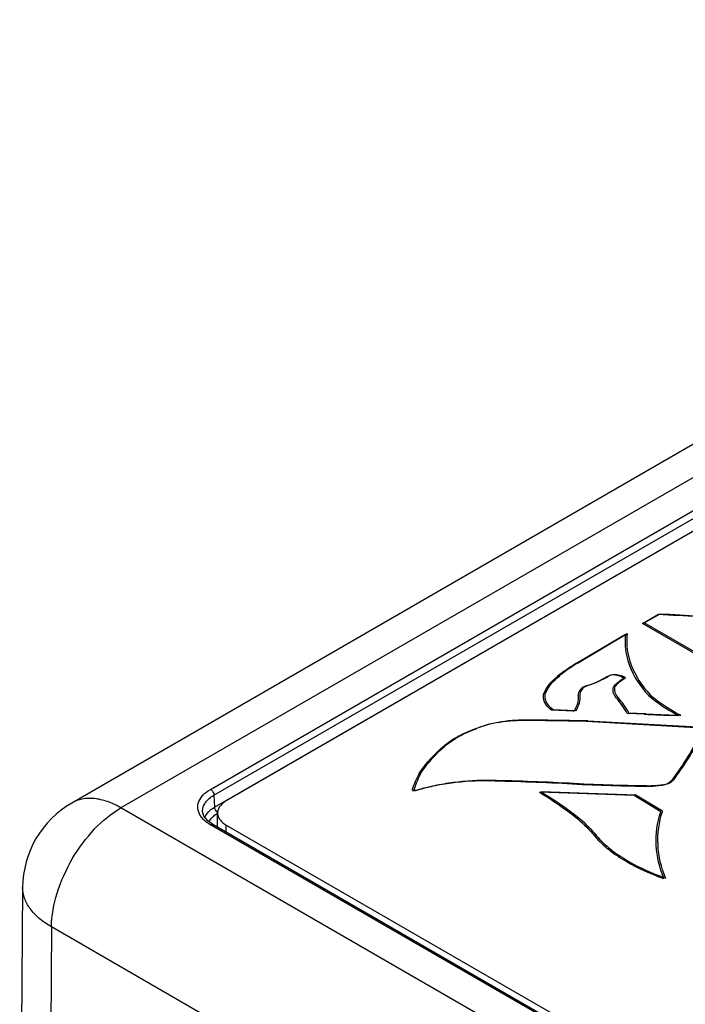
# Model space of a CAD drawing. Header units: inches. Extents: x 0 to 34, y 0 to 22.
# Tile 7 of 68: x 4 to 4.7, y 14.7 to 15.7. Entities that reach past the tile are written whole.
import ezdxf

# ---------------------------------------------------------------- set-up
doc = ezdxf.new("R2010")
doc.units = ezdxf.units.IN
doc.header["$LTSCALE"] = 1.87
doc.header["$MEASUREMENT"] = 0
doc.layers.get('0').update_dxf_attribs({"linetype": 'CONTINUOUS'})
doc.layers.add('02___PRT_ALL_AXES', color=7, linetype='CONTINUOUS')
doc.layers.add('DATUMCURVES', color=7, linetype='CONTINUOUS')

msp = doc.modelspace()

# ---------------------------------------------------------------- linework, layer by layer
at = {"color": 7, "linetype": 'CONTINUOUS'}
for p, q in [((5.4227, 15.6746), (4.0424, 14.8776)), ((5.4727, 15.6696), (4.0924, 14.8727)), ((4.1836, 14.8915), (5.3892, 15.5876)), ((4.1871, 14.8856), (5.3927, 15.5817)), ((4.1878, 14.8734), (5.3927, 15.569)), ((4.1871, 14.8856), (4.1878, 14.8734)), ((4.7275, 14.506), (4.0924, 14.8727)), ((4.1756, 14.8688), (4.1756, 14.8689)), ((4.1794, 14.866), (4.1816, 14.8686)), ((4.1777, 14.8631), (4.1794, 14.866)), ((4.6358, 14.5943), (4.1836, 14.8554)), ((4.6383, 14.5945), (4.1861, 14.8556)), ((3.9924, 14.7918), (3.9894, 14.3843)), ((4.0217, 14.7516), (4.0187, 14.3437)), ((4.6568, 14.385), (4.0217, 14.7516))]:
    msp.add_line(p, q, dxfattribs=at)
msp.add_lwpolyline([(4.1861, 14.8556), (4.1808, 14.8594), (4.1769, 14.8643), (4.1756, 14.8689)], dxfattribs=at)
for centre, radius, start, end in [((4.0924, 14.791), 0.1, 120.0032, 179.5716), ((4.1948, 14.8528), 0.0137, 155.1483, 156.217)]:
    msp.add_arc(centre, radius, start, end, dxfattribs=at)
for points, knots in [([(4.1731, 14.865), (4.1719, 14.8671), (4.1701, 14.8719), (4.1713, 14.8796), (4.1762, 14.8865), (4.1809, 14.89), (4.1836, 14.8915)], [0, 0, 0, 0, 0.23168, 0.456616, 0.706771, 1, 1, 1, 1]), ([(4.1836, 14.8915), (4.1846, 14.8909), (4.1862, 14.8891), (4.1871, 14.8868), (4.1871, 14.8856)], [0, 0, 0, 0, 0.497775, 1, 1, 1, 1]), ([(4.0924, 14.8727), (4.0881, 14.8752), (4.0793, 14.8794), (4.0659, 14.8826), (4.0533, 14.8823), (4.0457, 14.8795), (4.0424, 14.8776)], [0, 0, 0, 0, 0.289803, 0.549056, 0.782232, 1, 1, 1, 1]), ([(4.1756, 14.8689), (4.1755, 14.8704), (4.1759, 14.8737), (4.1792, 14.8801), (4.1837, 14.8837), (4.1871, 14.8856)], [0, 0, 0, 0, 0.219033, 0.452059, 1, 1, 1, 1]), ([(4.0217, 14.7516), (4.0219, 14.7632), (4.0265, 14.7874), (4.0417, 14.8213), (4.0637, 14.8512), (4.0825, 14.867), (4.0924, 14.8727)], [0, 0, 0, 0, 0.238296, 0.501086, 0.763287, 1, 1, 1, 1]), ([(4.1816, 14.8686), (4.182, 14.8691), (4.1839, 14.8709), (4.1861, 14.8724), (4.1878, 14.8734)], [0, 0, 0, 0, 0.236977, 1, 1, 1, 1]), ([(4.1858, 14.8634), (4.1862, 14.8637), (4.1877, 14.8651), (4.1893, 14.8663), (4.1907, 14.8671)], [0, 0, 0, 0, 0.238124, 1, 1, 1, 1]), ([(4.1909, 14.8678), (4.1896, 14.8687), (4.1883, 14.8707), (4.1879, 14.8729), (4.1878, 14.8734)], [0, 0, 0, 0, 0.761785, 1, 1, 1, 1]), ([(4.1836, 14.8554), (4.1825, 14.856), (4.1785, 14.8586), (4.1749, 14.8621), (4.1731, 14.865)], [0, 0, 0, 0, 0.274984, 1, 1, 1, 1]), ([(4.1824, 14.8586), (4.1826, 14.859), (4.1835, 14.8607), (4.1848, 14.8623), (4.1858, 14.8634)], [0, 0, 0, 0, 0.237556, 1, 1, 1, 1]), ([(4.1836, 14.8554), (4.1838, 14.8555), (4.1846, 14.8559), (4.1856, 14.8559), (4.1861, 14.8556)], [0, 0, 0, 0, 0.293981, 1, 1, 1, 1]), ([(4.0217, 14.7516), (4.0173, 14.7541), (4.0094, 14.7595), (3.9998, 14.7694), (3.9938, 14.7802), (3.9924, 14.7881), (3.9924, 14.7918)], [0, 0, 0, 0, 0.292377, 0.552363, 0.78448, 1, 1, 1, 1])]:
    msp.add_open_spline(points, degree=3, knots=knots, dxfattribs=at)
at = {"layer": '02___PRT_ALL_AXES', "color": 7, "linetype": 'CONTINUOUS'}
for p, q in [((5.3964, 15.5707), (4.1995, 14.8797)), ((4.1908, 14.8529), (4.1908, 14.8674)), ((4.1995, 14.8479), (4.1995, 14.8552)), ((4.1995, 14.8552), (4.6436, 14.5988))]:
    msp.add_line(p, q, dxfattribs=at)
for points, knots in [([(4.1995, 14.8797), (4.1982, 14.8789), (4.1964, 14.8776), (4.1943, 14.8756), (4.193, 14.8741), (4.192, 14.8725), (4.1913, 14.8708), (4.1909, 14.8691), (4.1908, 14.868), (4.1908, 14.8674)], [0, 0, 0, 0, 0.288622, 0.422196, 0.548479, 0.667987, 0.781966, 0.892018, 1, 1, 1, 1]), ([(4.1908, 14.8674), (4.1908, 14.8668), (4.1909, 14.8657), (4.1913, 14.864), (4.192, 14.8623), (4.193, 14.8607), (4.1943, 14.8592), (4.1964, 14.8572), (4.1982, 14.8559), (4.1995, 14.8552)], [0, 0, 0, 0, 0.107982, 0.218034, 0.332013, 0.451521, 0.577804, 0.711378, 1, 1, 1, 1])]:
    msp.add_open_spline(points, degree=3, knots=knots, dxfattribs=at)
at = {"layer": 'DATUMCURVES', "color": 40, "linetype": 'CONTINUOUS'}
for p, q in [((4.6231, 15.0604), (4.6393, 15.0698)), ((4.6248, 15.0608), (4.641, 15.0702)), ((4.6972, 15.0176), (4.6231, 15.0604)), ((4.699, 15.018), (4.6248, 15.0608)), ((4.5554, 15.0194), (4.6058, 15.0495)), ((4.5572, 15.0199), (4.6075, 15.0499)), ((4.5552, 15.0194), (4.5554, 15.0194)), ((4.557, 15.0199), (4.5572, 15.0199)), ((4.5371, 15.0065), (4.5368, 15.0065)), ((4.5389, 15.0069), (4.5386, 15.007)), ((4.5925, 15.008), (4.5925, 15.008)), ((4.5943, 15.0084), (4.5942, 15.0085)), ((4.5663, 14.9968), (4.5662, 14.9968)), ((4.568, 14.9972), (4.5679, 14.9973)), ((4.5755, 15), (4.5754, 15)), ((4.5858, 15.0053), (4.5755, 15)), ((4.5772, 15.0004), (4.5771, 15.0005)), ((4.5875, 15.0057), (4.5772, 15.0004)), ((4.5857, 15.0054), (4.5858, 15.0053)), ((4.5875, 15.0058), (4.5875, 15.0057)), ((4.6042, 15.0045), (4.6033, 15.0051)), ((4.6039, 15.0044), (4.6041, 15.0045)), ((4.6041, 15.0045), (4.6042, 15.0045)), ((4.606, 15.0049), (4.605, 15.0055)), ((4.6056, 15.0049), (4.6058, 15.005)), ((4.6058, 15.005), (4.606, 15.0049)), ((4.5228, 14.9894), (4.5232, 14.9894)), ((4.5245, 14.9899), (4.5249, 14.9898)), ((4.5575, 14.9871), (4.5576, 14.987)), ((4.5593, 14.9875), (4.5594, 14.9875)), ((4.5595, 14.9921), (4.5595, 14.9921)), ((4.5612, 14.9925), (4.5613, 14.9926)), ((4.5938, 14.9957), (4.5937, 14.9957)), ((4.5955, 14.9961), (4.5954, 14.9961)), ((4.6292, 14.9873), (4.6291, 14.9872)), ((4.631, 14.9877), (4.6309, 14.9876)), ((4.5966, 14.9848), (4.5965, 14.9847)), ((4.5983, 14.9852), (4.5983, 14.9851)), ((4.5531, 14.9709), (4.5307, 14.9719)), ((4.5549, 14.9713), (4.5324, 14.9723)), ((4.5532, 14.9708), (4.5531, 14.9709)), ((4.555, 14.9713), (4.5549, 14.9713)), ((4.6248, 14.9679), (4.6077, 14.9687)), ((4.6265, 14.9684), (4.6094, 14.9691)), ((4.6249, 14.9679), (4.6248, 14.9679)), ((4.6267, 14.9683), (4.6265, 14.9684)), ((4.6604, 14.9666), (4.6563, 14.9667)), ((4.6621, 14.967), (4.6581, 14.9671)), ((4.6602, 14.9665), (4.6604, 14.9666)), ((4.6619, 14.967), (4.6621, 14.967)), ((4.5057, 14.9616), (4.5058, 14.9616)), ((4.5075, 14.9621), (4.5075, 14.9621)), ((4.5658, 14.9607), (4.5658, 14.9607)), ((4.5658, 14.9607), (4.677, 14.9545)), ((4.5676, 14.9611), (4.5675, 14.9611)), ((4.5675, 14.9611), (4.6788, 14.955)), ((4.4527, 14.9531), (4.4527, 14.9531)), ((4.4545, 14.9535), (4.4545, 14.9536)), ((4.416, 14.9309), (4.4158, 14.9309)), ((4.4177, 14.9313), (4.4175, 14.9313)), ((4.3958, 14.9074), (4.3959, 14.9075)), ((4.3975, 14.9078), (4.3977, 14.9079)), ((4.4676, 14.9001), (4.4677, 14.9001)), ((4.4694, 14.9005), (4.4695, 14.9005)), ((4.552, 14.8971), (4.5519, 14.897)), ((4.5537, 14.8975), (4.5537, 14.8974)), ((4.6536, 14.9017), (4.6537, 14.9017)), ((4.6537, 14.9017), (4.6537, 14.9017)), ((4.6553, 14.9022), (4.6554, 14.9021)), ((4.6554, 14.9021), (4.6554, 14.9021)), ((4.389, 14.8912), (4.3888, 14.8911)), ((4.3907, 14.8916), (4.3906, 14.8916)), ((4.6146, 14.8851), (4.5182, 14.8886)), ((4.6163, 14.8855), (4.5199, 14.889)), ((4.6307, 14.8947), (4.6306, 14.8947)), ((4.6324, 14.8951), (4.6323, 14.8951)), ((4.6431, 14.8955), (4.643, 14.8955)), ((4.6448, 14.8959), (4.6447, 14.896)), ((4.6417, 14.8687), (4.6146, 14.8851)), ((4.6435, 14.8692), (4.6163, 14.8855)), ((4.6417, 14.8687), (4.6417, 14.8687)), ((4.6434, 14.8691), (4.6435, 14.8692)), ((4.5623, 14.8572), (4.5621, 14.8571)), ((4.5641, 14.8577), (4.5638, 14.8576)), ((4.578, 14.8397), (4.5781, 14.8397)), ((4.5798, 14.8401), (4.5799, 14.8401)), ((4.5899, 14.8293), (4.59, 14.8293)), ((4.5917, 14.8297), (4.5917, 14.8297)), ((4.645, 14.8007), (4.645, 14.8007)), ((4.6468, 14.8012), (4.6467, 14.8011))]:
    msp.add_line(p, q, dxfattribs=at)
for centre, radius, start, end in [((4.6654, 14.8428), 0.2082, 121.9509, 128.1378), ((4.6671, 14.8432), 0.2082, 121.9505, 128.1376), ((4.4933, 14.9015), 0.1326, 30.4088, 38.8707), ((4.495, 14.902), 0.1326, 30.4088, 38.8707), ((4.6702, 15.7134), 0.7468, 266.5272, 268.9371), ((4.672, 15.7181), 0.7512, 266.5391, 268.9347), ((4.3927, 5.6087), 9.3536, 88.9392, 89.30713), ((4.3931, 5.5261), 9.4366, 88.94027, 89.30495), ((4.4846, 14.86), 0.1007, 151.9111, 161.9655), ((4.4865, 14.8604), 0.1008, 151.9167, 161.9598), ((4.401, 11.9702), 2.9306, 87.0484, 88.698), ((4.4029, 11.9727), 2.9286, 87.0493, 88.7), ((4.6493, 16.835), 1.9404, 267.1241, 269.446), ((4.6511, 16.8363), 1.9412, 267.1245, 269.4455), ((4.6282, 15.0161), 0.1214, 271.1576, 276.999), ((4.6969, 14.9625), 0.1708, 225.9627, 231.2399), ((4.6986, 14.9629), 0.1707, 225.9626, 231.2416)]:
    msp.add_arc(centre, radius, start, end, dxfattribs=at)
for points, knots in [([(4.6393, 15.0698), (4.6528, 15.069), (4.6776, 15.0674), (4.7027, 15.0657), (4.7138, 15.0637)], [0, 0, 0, 0, 0.540191, 1, 1, 1, 1]), ([(4.641, 15.0702), (4.6545, 15.0694), (4.6794, 15.0678), (4.7045, 15.0661), (4.7155, 15.0641)], [0, 0, 0, 0, 0.540191, 1, 1, 1, 1]), ([(4.5925, 15.008), (4.5901, 15.0075), (4.5878, 15.0066), (4.5858, 15.0055), (4.5857, 15.0054)], [0, 0, 0, 0, 0.905824, 1, 1, 1, 1]), ([(4.5942, 15.0085), (4.5919, 15.008), (4.5895, 15.0071), (4.5876, 15.0059), (4.5875, 15.0058)], [0, 0, 0, 0, 0.90598, 1, 1, 1, 1]), ([(4.5662, 14.9968), (4.565, 14.9965), (4.5621, 14.9952), (4.5601, 14.9933), (4.5595, 14.9921)], [0, 0, 0, 0, 0.381972, 1, 1, 1, 1]), ([(4.5679, 14.9973), (4.5667, 14.9969), (4.5638, 14.9956), (4.5618, 14.9938), (4.5612, 14.9925)], [0, 0, 0, 0, 0.382099, 1, 1, 1, 1]), ([(4.6291, 14.9872), (4.6363, 14.9811), (4.6464, 14.974), (4.6579, 14.9677), (4.6602, 14.9665)], [0, 0, 0, 0, 0.804459, 1, 1, 1, 1]), ([(4.6309, 14.9876), (4.638, 14.9816), (4.6482, 14.9744), (4.6597, 14.9682), (4.6619, 14.967)], [0, 0, 0, 0, 0.80446, 1, 1, 1, 1]), ([(4.4158, 14.9309), (4.4206, 14.9357), (4.4317, 14.9441), (4.4458, 14.9506), (4.4527, 14.9531)], [0, 0, 0, 0, 0.54277, 1, 1, 1, 1]), ([(4.4175, 14.9313), (4.4224, 14.9362), (4.4334, 14.9445), (4.4476, 14.951), (4.4545, 14.9535)], [0, 0, 0, 0, 0.542758, 1, 1, 1, 1]), ([(4.4677, 14.9001), (4.4547, 14.9003), (4.4349, 14.8992), (4.413, 14.8954), (4.4007, 14.8926), (4.3946, 14.8909), (4.3907, 14.8897), (4.3892, 14.8901), (4.3888, 14.8908), (4.389, 14.8912)], [0, 0, 0, 0, 0.472514, 0.708821, 0.827337, 0.946216, 0.962299, 0.978692, 1, 1, 1, 1]), ([(4.4695, 14.9005), (4.4564, 14.9007), (4.4366, 14.8996), (4.4147, 14.8959), (4.4025, 14.893), (4.3964, 14.8913), (4.3925, 14.8902), (4.391, 14.8906), (4.3906, 14.8913), (4.3907, 14.8916)], [0, 0, 0, 0, 0.472514, 0.708822, 0.827337, 0.946217, 0.962291, 0.978692, 1, 1, 1, 1]), ([(4.6537, 14.9017), (4.6529, 14.9003), (4.6501, 14.8976), (4.6455, 14.896), (4.6431, 14.8955)], [0, 0, 0, 0, 0.506964, 1, 1, 1, 1]), ([(4.6554, 14.9021), (4.6546, 14.9007), (4.6518, 14.898), (4.6472, 14.8964), (4.6448, 14.8959)], [0, 0, 0, 0, 0.507008, 1, 1, 1, 1]), ([(4.59, 14.8293), (4.5953, 14.8252), (4.6117, 14.8145), (4.6314, 14.8055), (4.645, 14.8007)], [0, 0, 0, 0, 0.356758, 1, 1, 1, 1]), ([(4.5917, 14.8297), (4.5971, 14.8257), (4.6134, 14.8149), (4.6332, 14.8059), (4.6468, 14.8012)], [0, 0, 0, 0, 0.356758, 1, 1, 1, 1])]:
    msp.add_open_spline(points, degree=3, knots=knots, dxfattribs=at)
for points in [[(4.6058, 15.0495), (4.6033, 15.0283), (4.6117, 15.0059), (4.6292, 14.9873)], [(4.6075, 15.0499), (4.605, 15.0287), (4.6135, 15.0064), (4.631, 14.9877)], [(4.5232, 14.9894), (4.5254, 14.9955), (4.5303, 15.0016), (4.5371, 15.0065)], [(4.5249, 14.9898), (4.5272, 14.996), (4.5321, 15.002), (4.5389, 15.0069)], [(4.6033, 15.0051), (4.6005, 15.0067), (4.5965, 15.0078), (4.5925, 15.008)], [(4.605, 15.0055), (4.6022, 15.0071), (4.5982, 15.0082), (4.5943, 15.0084)], [(4.5754, 15), (4.5726, 14.9988), (4.5695, 14.9977), (4.5663, 14.9968)], [(4.5771, 15.0005), (4.5743, 14.9992), (4.5713, 14.9981), (4.568, 14.9972)], [(4.5937, 14.9957), (4.5961, 14.9989), (4.5996, 15.0019), (4.6039, 15.0044)], [(4.5954, 14.9961), (4.5978, 14.9994), (4.6013, 15.0024), (4.6056, 15.0049)], [(4.5307, 14.9719), (4.5241, 14.9766), (4.5209, 14.9835), (4.5228, 14.9894)], [(4.5324, 14.9723), (4.5258, 14.977), (4.5227, 14.9839), (4.5245, 14.9899)], [(4.5576, 14.987), (4.5582, 14.9816), (4.5567, 14.9759), (4.5532, 14.9708)], [(4.5594, 14.9875), (4.5599, 14.982), (4.5584, 14.9764), (4.555, 14.9713)], [(4.5595, 14.9921), (4.5584, 14.9905), (4.5577, 14.9888), (4.5575, 14.9871)], [(4.5613, 14.9926), (4.5601, 14.991), (4.5594, 14.9892), (4.5593, 14.9875)], [(4.5965, 14.9847), (4.5934, 14.9879), (4.5924, 14.9921), (4.5938, 14.9957)], [(4.5983, 14.9851), (4.5952, 14.9884), (4.5942, 14.9925), (4.5955, 14.9961)], [(4.4527, 14.9531), (4.4676, 14.9593), (4.4875, 14.9625), (4.5057, 14.9616)], [(4.4545, 14.9536), (4.4694, 14.9598), (4.4892, 14.9629), (4.5075, 14.9621)], [(4.6831, 14.9489), (4.6748, 14.9329), (4.6649, 14.9171), (4.6536, 14.9017)], [(4.6849, 14.9494), (4.6765, 14.9333), (4.6666, 14.9176), (4.6553, 14.9022)], [(4.3959, 14.9075), (4.4011, 14.9156), (4.4079, 14.9235), (4.416, 14.9309)], [(4.3977, 14.9079), (4.4029, 14.9161), (4.4096, 14.924), (4.4177, 14.9313)], [(4.5182, 14.8886), (4.5344, 14.8789), (4.5492, 14.8684), (4.5623, 14.8572)], [(4.5199, 14.889), (4.5362, 14.8794), (4.551, 14.8688), (4.5641, 14.8577)], [(4.6447, 14.896), (4.6407, 14.8955), (4.6365, 14.8952), (4.6324, 14.8951)], [(4.645, 14.8007), (4.6358, 14.8227), (4.6346, 14.8464), (4.6417, 14.8687)], [(4.6467, 14.8011), (4.6375, 14.8232), (4.6364, 14.8468), (4.6434, 14.8691)], [(4.5621, 14.8571), (4.568, 14.8515), (4.5734, 14.8457), (4.578, 14.8397)], [(4.5638, 14.8576), (4.5698, 14.852), (4.5751, 14.8461), (4.5798, 14.8401)]]:
    msp.add_open_spline(points, degree=3, dxfattribs=at)

doc.saveas('drawing.dxf')
